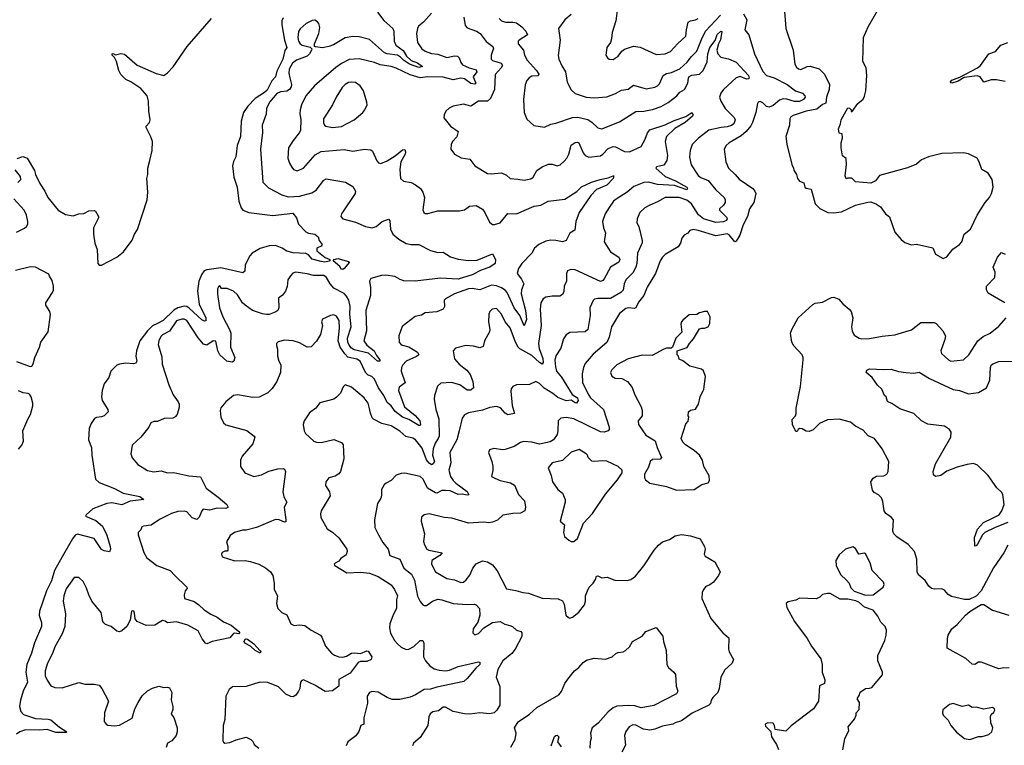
# Model space of a CAD drawing. Extents: x 2293878 to 2522763, y 823964 to 1006972.
# Tile 18 of 256: x 2331589 to 2339348, y 886679 to 892395. Entities that reach past the tile are written whole.
import ezdxf

# ---------------------------------------------------------------- set-up
doc = ezdxf.new("R2010")
doc.units = 0

msp = doc.modelspace()

# ---------------------------------------------------------------- linework, layer by layer
at = {"layer": '0CON20XD'}
for points in [[(2334834.1, 892445.9), (2334771.2, 892375), (2334732, 892345), (2334722.5, 892325), (2334716, 892285), (2334724.2, 892215), (2334758, 892165), (2334785, 892147.1), (2334835, 892129.4), (2334885, 892122.7), (2334955, 892096.4), (2335015, 892109.2), (2335038.1, 892108.1), (2335052.2, 892095), (2335065, 892058), (2335079.5, 892039.5), (2335130, 892015), (2335185, 892001.2), (2335192.3, 891985), (2335161.1, 891945), (2335182.7, 891895), (2335175, 891886.5), (2335143.5, 891893.5), (2335095, 891929.4), (2335065, 891933.1), (2335005, 891922), (2334925, 891941.1), (2334805.3, 891945.3), (2334745, 891936), (2334665, 891960.9), (2334555, 892013.6), (2334515, 892026.4), (2334429.4, 892039.4), (2334385, 892058.9), (2334265, 892086.4), (2334185, 892080.9), (2334125, 892050), (2334081.3, 892018.7), (2333912.5, 891875), (2333844.7, 891795.3), (2333810, 891725), (2333800.5, 891685), (2333797.8, 891655), (2333805.5, 891605), (2333801.4, 891525), (2333792.9, 891505), (2333743, 891443), (2333708.2, 891385), (2333702.9, 891305), (2333713.9, 891263.9), (2333732.4, 891232.4), (2333748, 891215), (2333775, 891204.4), (2333826, 891225), (2333918.4, 891331.6), (2333965, 891356.9), (2334145, 891373.3), (2334215, 891358.6), (2334305, 891375.7), (2334355, 891370), (2334369.7, 891359.7), (2334402.1, 891282.1), (2334416.8, 891266.8), (2334435, 891262.5), (2334485, 891283.3), (2334547.7, 891322.3), (2334605, 891370), (2334622.9, 891372.9), (2334628.5, 891355), (2334625.3, 891335), (2334592.7, 891275), (2334585.6, 891214.4), (2334590.8, 891145), (2334613.2, 891123.2), (2334675, 891112.5), (2334708.8, 891095), (2334747.5, 891065), (2334766.7, 891036.7), (2334779.5, 890995), (2334766.9, 890896.9), (2334773.8, 890875), (2334785, 890868), (2334805, 890867.5), (2334885, 890888.8), (2335055, 890888.8), (2335095, 890897.5), (2335133.6, 890926.4), (2335185, 890930), (2335235, 890901.4), (2335254.3, 890875), (2335290.7, 890800.7), (2335315, 890782.5), (2335331.2, 890781.2), (2335375, 890795.8), (2335435, 890869.4), (2335505, 890866.4), (2335643.8, 890925), (2335695, 890932.9), (2335753.3, 890965), (2335885, 890982.2), (2335979, 891041), (2336015, 891078.4), (2336095, 891114.6), (2336164, 891135), (2336225, 891148.2), (2336265.7, 891165.7), (2336270, 891165), (2336264.3, 891145), (2336215, 891090.5), (2336135, 891056.2), (2336089.4, 891010.6), (2335998.8, 890875), (2335971.8, 890805), (2335962.5, 890737.5), (2335925, 890712), (2335896.2, 890655), (2335865.6, 890644.4), (2335815, 890656.2), (2335775, 890657.2), (2335735, 890648.9), (2335679.2, 890625), (2335645.7, 890595), (2335625.4, 890554.6), (2335546, 890475), (2335520, 890435), (2335508, 890395), (2335542.1, 890352.1), (2335560.6, 890315), (2335543, 890267), (2335540.3, 890235), (2335575.3, 890104.7), (2335583.8, 890033.8), (2335565, 889983.3), (2335529.2, 890065), (2335486.1, 890126.1), (2335430, 890245), (2335414.2, 890264.2), (2335385, 890283.8), (2335345, 890299), (2335306.4, 890303.6), (2335215, 890267.1), (2335155, 890278.2), (2335125, 890274.6), (2335015, 890235.4), (2334943.3, 890195), (2334934, 890185), (2334937.5, 890135), (2334925.6, 890114.4), (2334875, 890094.3), (2334785, 890086), (2334755, 890068), (2334705, 890055.6), (2334602.7, 889977.3), (2334575.8, 889905), (2334578, 889855), (2334595, 889832.5), (2334655, 889816.7), (2334722.5, 889775), (2334734, 889755), (2334715, 889740.9), (2334635, 889705.3), (2334607.1, 889675), (2334597.7, 889655), (2334595.5, 889625), (2334627.5, 889535), (2334580.5, 889499.5), (2334572.9, 889475), (2334620.7, 889345), (2334706.5, 889276.5), (2334743.1, 889235), (2334748.5, 889205), (2334745, 889198), (2334735, 889197.5), (2334655, 889245.6), (2334605, 889262.6), (2334548.6, 889308.6), (2334515, 889352.8), (2334485, 889379.6), (2334459.8, 889435), (2334416.6, 889495), (2334385, 889563.1), (2334365, 889583.1), (2334335, 889595.5), (2334315, 889614.4), (2334270.9, 889705), (2334245, 889721.3), (2334175, 889737.5), (2334151.4, 889761.4), (2334115, 889815.6), (2334099.1, 889865), (2334109.2, 889965), (2334105.6, 890025), (2334085, 890058.8), (2334065, 890070), (2334037.5, 890065), (2333975, 890036.7), (2333968, 890015), (2333974.2, 889985), (2333960.6, 889915), (2333927.1, 889862.9), (2333885, 889818.6), (2333855, 889815.7), (2333795, 889848.6), (2333745, 889865.7), (2333675, 889870.8), (2333625, 889856.2), (2333613.3, 889845), (2333613, 889827), (2333620.5, 889800.5), (2333620.8, 889745), (2333630.8, 889705), (2333647.1, 889675), (2333643.3, 889615), (2333615.5, 889545), (2333579.8, 889490.2), (2333545, 889455.8), (2333475, 889421.5), (2333425, 889418.8), (2333305, 889440), (2333275, 889434), (2333213.3, 889385), (2333175, 889337.5), (2333168.8, 889315), (2333175, 889262.5), (2333195, 889220), (2333213.4, 889203.4), (2333379.1, 889159.1), (2333437.5, 889115), (2333442.5, 889105), (2333427.3, 889052.7), (2333343.2, 888956.8), (2333329.2, 888925), (2333330, 888875), (2333363.3, 888825), (2333435, 888797.5), (2333495, 888809.2), (2333552.4, 888837.6), (2333624.2, 888855.8), (2333665, 888858), (2333675, 888853.3), (2333683.8, 888835), (2333663.1, 888675), (2333670.6, 888635), (2333694.3, 888595), (2333673.3, 888555), (2333687.5, 888455), (2333685, 888440), (2333675, 888437.1), (2333635, 888454.4), (2333605, 888456.7), (2333454.7, 888395.3), (2333375, 888374.3), (2333345.9, 888374.1), (2333282.5, 888355), (2333247.7, 888332.3), (2333219.3, 888280.7), (2333230, 888245), (2333230, 888215), (2333225, 888207.5), (2333205, 888206.7), (2333185, 888196.7), (2333180, 888185), (2333184.1, 888164.1), (2333285, 888130.8), (2333365, 888134.3), (2333405, 888127.1), (2333473.3, 888105), (2333527.2, 888077.2), (2333566.2, 888045), (2333584, 888015), (2333594, 887955), (2333594, 887905), (2333620, 887855), (2333612.5, 887795), (2333623.3, 887755), (2333654.2, 887724.2), (2333695, 887706.2), (2333726.2, 887635), (2333753.2, 887623.2), (2333795, 887627.5), (2333835, 887622), (2333885.4, 887585.4), (2333958.8, 887545), (2333970.7, 887530.7), (2333998.3, 887458.3), (2334045.4, 887405.4), (2334069.1, 887389.1), (2334105, 887375.5), (2334135, 887372.7), (2334165, 887380.5), (2334205, 887403.8), (2334228.2, 887408.2)], [(2334408.1, 892455), (2334458.3, 892388.3), (2334528.1, 892325), (2334536.7, 892305), (2334540.9, 892225), (2334553.1, 892195), (2334611.2, 892151.2), (2334636.8, 892106.8), (2334672.9, 892072.9), (2334725, 892056.2), (2334762.9, 892025), (2334735, 892017.1), (2334661.8, 892045), (2334613.3, 892075)], [(2337292.2, 892442.2), (2337318.1, 892395), (2337302.9, 892315), (2337335.4, 892275.4), (2337378.2, 892125), (2337445, 891985.7), (2337475, 891956.4), (2337535, 891937.7), (2337637.5, 891885), (2337702, 891835), (2337756.7, 891816.7), (2337775.7, 891795), (2337777.1, 891785), (2337764.5, 891765), (2337735, 891750), (2337695, 891749.7), (2337635, 891768.8), (2337605, 891770.8), (2337575, 891760), (2337525, 891720), (2337495, 891707.1), (2337475, 891710), (2337445, 891740), (2337425, 891750.8), (2337408.8, 891745), (2337402.9, 891735), (2337390, 891665), (2337364.1, 891585), (2337349.9, 891560.1), (2337312.8, 891515), (2337275, 891480.8), (2337179.2, 891425), (2337155.8, 891405), (2337141.4, 891375), (2337154.5, 891275), (2337175, 891224.3), (2337226.6, 891176.6), (2337257.6, 891137.6), (2337365, 891064.4), (2337382.2, 891045), (2337389.5, 891025), (2337373.9, 890956.1), (2337339.6, 890905), (2337325, 890844), (2337290.6, 890779.4), (2337263.8, 890696.2), (2337235, 890651.2), (2337225, 890646.2), (2337179.5, 890699.5), (2337165, 890708.7), (2337075, 890693.5), (2336935, 890734.1), (2336895, 890743.1), (2336870, 890735), (2336855, 890713.3), (2336825, 890696.2), (2336806.2, 890675), (2336796, 890635), (2336778.8, 890605), (2336676, 890545), (2336655, 890524.3), (2336635.6, 890495), (2336600, 890395), (2336533.1, 890286.9), (2336506.6, 890223.4), (2336465, 890169.2), (2336445, 890125.8), (2336431.1, 890118.9), (2336385.7, 890124.3), (2336365, 890119.2), (2336315, 890080), (2336251.8, 889975), (2336235.3, 889894.7), (2336215, 889851.9), (2336109.1, 889760.9), (2336044.7, 889685.3), (2336031.5, 889655), (2336022.5, 889605), (2336023.5, 889535), (2336073.5, 889436.5), (2336086.2, 889415), (2336190.4, 889325), (2336234.6, 889185), (2336234.5, 889165.5), (2336225.7, 889155), (2336195, 889145.3), (2336165, 889148.1), (2335955, 889250.8), (2335895, 889261.8), (2335853.3, 889255), (2335833.1, 889235), (2335830.7, 889155), (2335823.6, 889126.4), (2335795, 889085.7), (2335769.8, 889070.2), (2335685, 889050.3), (2335625, 889067.8), (2335559.3, 889070.7), (2335535, 889063.9), (2335485, 889032.7), (2335415, 889010), (2335395, 889007.1), (2335325, 889018), (2335290, 889005), (2335282.5, 888985), (2335310, 888915), (2335317.9, 888877.9), (2335317.5, 888842.5), (2335306.7, 888795), (2335333.2, 888783.2), (2335375, 888765.7), (2335455.4, 888745.4), (2335488.8, 888728.8), (2335520.6, 888655), (2335567.5, 888605), (2335575.7, 888555.7), (2335568.8, 888525), (2335535, 888507.5), (2335475.5, 888505.5), (2335395, 888491.4), (2335355, 888452), (2335315, 888435.8), (2335285, 888431.9), (2335245, 888435.5), (2335125, 888428.2), (2334995, 888468.9), (2334933.7, 888473.7), (2334815, 888502.9), (2334776.7, 888495), (2334756.2, 888475), (2334752, 888445), (2334780, 888345), (2334772, 888285), (2334778.8, 888258.8), (2334796.7, 888225), (2334814, 888215), (2334917.5, 888195), (2334898.9, 888175), (2334836.9, 888135), (2334833.1, 888105), (2334866.2, 888045), (2334955, 887993.1), (2335015, 887982.2), (2335065, 887962.2), (2335086.2, 887965), (2335107.8, 887982.2), (2335135, 888020), (2335159.1, 888075), (2335185, 888107.3), (2335235, 888130.8), (2335275, 888122.7), (2335315, 888101.1), (2335352.7, 888052.7), (2335425, 887911.2), (2335498.7, 887898.7), (2335555, 887881.4), (2335598.3, 887878.3), (2335707, 887837), (2335831.7, 887831.7), (2335867, 887817), (2335879.3, 887789.3), (2335893.3, 887705), (2335912.5, 887685), (2335925, 887681.2), (2335945, 887686.7), (2335995, 887727.5), (2336040, 887785), (2336047.5, 887815), (2336047.5, 887855), (2336062.5, 887895), (2336077.5, 887925), (2336107.5, 887955), (2336126.1, 887983.9), (2336135, 888010), (2336145, 888012.5), (2336177, 887997), (2336217, 888003), (2336279.2, 887979.2), (2336375, 887978), (2336405, 887985.8), (2336440.2, 888009.8), (2336508.2, 888091.8), (2336587.8, 888215), (2336622.5, 888255), (2336655, 888281.2), (2336710.4, 888299.6), (2336755, 888327.5), (2336805, 888339.2), (2336875, 888329.4), (2336950, 888305), (2336986.2, 888245), (2336991.2, 888225), (2336983.8, 888185), (2336989.3, 888169.3), (2337067.5, 888125), (2337107.5, 888045), (2337096.7, 888015), (2337056.7, 887965), (2337027.7, 887942.3), (2336995, 887930), (2336976.7, 887905), (2336967, 887883), (2336963.3, 887835), (2337035, 887677.5), (2337130, 887565), (2337177.5, 887525), (2337173.3, 887435), (2337178.8, 887415), (2337213.3, 887355), (2337202.5, 887325), (2337172, 887298), (2337145, 887273.8), (2337114.5, 887215.5), (2337101.1, 887125), (2337089.4, 887095), (2337050, 887055), (2337037.5, 887035), (2337031.7, 887008.3), (2337020, 886995), (2336889.1, 886930.9), (2336805, 886870), (2336755, 886856.7), (2336735.7, 886844.3), (2336655, 886829.6), (2336595, 886804.6), (2336555, 886797.9), (2336505, 886804.5), (2336445, 886836.4), (2336421.4, 886838.6), (2336391.2, 886825), (2336365, 886786.7), (2336355.7, 886755), (2336361.4, 886678.6), (2336334.2, 886625)], [(2335933.3, 892435), (2335883.8, 892395), (2335836, 892325), (2335846.7, 892235), (2335833, 892113), (2335838.6, 892085), (2335862, 892032), (2335889.4, 891985), (2335903, 891903), (2335935, 891841.2), (2335965, 891814.2), (2336052.5, 891785), (2336115, 891778.9), (2336215, 891788.6), (2336285, 891813.1), (2336330.7, 891839.3), (2336385, 891847.5), (2336425, 891880), (2336525, 891851.4), (2336595, 891863.1), (2336615, 891872.9), (2336630.6, 891889.4), (2336659.5, 891955), (2336685, 891970.3), (2336725, 891978.1), (2336791.7, 892008.3), (2336849.4, 892060.6), (2336882, 892105), (2336925, 892146.5), (2336960.9, 892239.1), (2336994.1, 892305), (2337110.4, 892429.6)], [(2336300.5, 892485), (2336286.7, 892385), (2336258.8, 892295), (2336253.3, 892245), (2336243.3, 892215), (2336216.7, 892175), (2336208.8, 892115), (2336220, 892095), (2336235, 892083.3), (2336265, 892081.2), (2336305, 892106.7), (2336335, 892147.5), (2336355, 892163.3), (2336425, 892186), (2336479.1, 892179.1), (2336605, 892120), (2336675, 892125.6), (2336717.5, 892145), (2336775, 892208.1), (2336839.4, 892265), (2336842.3, 892315), (2336855.6, 892375), (2336874.2, 892385.8), (2336915, 892393.1), (2336934.3, 892405)], [(2337613.3, 892495), (2337626.2, 892325), (2337684.2, 892155), (2337698, 892045), (2337709.7, 892019.7), (2337725, 892007.5), (2337745, 892003.3), (2337795, 892027.5), (2337818.7, 892028.7), (2337887.4, 892007.4), (2337931.9, 891965), (2337969.2, 891885), (2337967.5, 891845), (2337945.8, 891784.2), (2337942.3, 891737.7), (2337915, 891725.7), (2337870, 891690), (2337785, 891673.1), (2337685, 891640.8), (2337665, 891628.8), (2337656.7, 891615), (2337653.8, 891565), (2337626.7, 891475), (2337633.3, 891415), (2337673.3, 891255), (2337687.5, 891225), (2337688.3, 891208.3), (2337710, 891175), (2337717.5, 891145), (2337735, 891123.3), (2337768.8, 891108.8), (2337776.7, 891075), (2337785, 891066.7), (2337825, 891060), (2337857.5, 890945), (2337895, 890906.7), (2337956.2, 890876.2), (2338005, 890873.8), (2338065, 890881.2), (2338175, 890933.3), (2338271.7, 890958.3), (2338295, 890960), (2338341.7, 890941.7), (2338371.7, 890921.7), (2338412.5, 890865), (2338443, 890843), (2338485, 890720), (2338533.6, 890663.6), (2338565, 890640), (2338615, 890622.5), (2338655, 890627.5), (2338785, 890596.7), (2338805, 890547.5), (2338865, 890512.5)], [(2338865, 890512.5), (2338895, 890527.5), (2338942.9, 890587.1), (2338995, 890623.8), (2339013.8, 890645), (2339032, 890705), (2339082, 890745), (2339132.5, 890855), (2339196.4, 890953.6), (2339232, 890995), (2339246, 891025), (2339260, 891075), (2339252.5, 891135), (2339220, 891185), (2339170, 891215), (2339150, 891275), (2339133.3, 891305), (2339065, 891338), (2339025, 891346), (2338855, 891341.2), (2338750, 891315), (2338695, 891290), (2338655, 891257.5), (2338585, 891226.7), (2338365, 891166.7), (2338332.5, 891125), (2338295, 891106.2), (2338175, 891117.5), (2338145, 891147.5), (2338112.5, 891147.5), (2338101.7, 891141.7), (2338092.5, 891165), (2338103.3, 891255), (2338101.7, 891301.7), (2338073, 891323), (2338063.3, 891385), (2338063.3, 891425), (2338072.5, 891465), (2338070, 891495), (2338045, 891500), (2338040, 891535), (2338057.5, 891575), (2338063, 891607), (2338115, 891700), (2338128.3, 891698.3), (2338140, 891685), (2338141.7, 891671.7), (2338148.3, 891671.7), (2338192.5, 891735), (2338235, 891770), (2338247, 891793), (2338257.5, 891835), (2338263.8, 891955), (2338260, 892015), (2338232.5, 892065), (2338236.7, 892255), (2338275, 892340), (2338352.5, 892475)], [(2333665, 892409.5), (2333655.2, 892385), (2333656, 892355), (2333676.1, 892235), (2333694.7, 892175), (2333678.1, 892151.9), (2333662.2, 892085), (2333615, 891988.8), (2333604, 891946), (2333575, 891912.8), (2333538.9, 891841.1), (2333519.3, 891820.7), (2333445.8, 891774.2), (2333386.2, 891715), (2333352.3, 891665), (2333335.4, 891595), (2333330, 891475), (2333303.5, 891405), (2333292.5, 891315), (2333273, 891277), (2333266.2, 891245), (2333276.5, 891155), (2333302.1, 891075), (2333316, 890966), (2333335, 890913.8), (2333348.6, 890895), (2333395, 890877.3), (2333583.4, 890853.4), (2333740.8, 890870.8), (2333770, 890835), (2333786, 890785), (2333845, 890723.8), (2333865, 890713.8), (2333915, 890705.8), (2333940.8, 890685), (2333950, 890655), (2333972.5, 890625), (2333965, 890610), (2333930, 890595), (2333930, 890575), (2333995, 890522.5), (2334034, 890505), (2334034, 890495), (2334027.7, 890492.3), (2333994.7, 890485.3), (2333965, 890489), (2333895, 890509.1), (2333865, 890542.9), (2333845, 890553.1), (2333745, 890559.2), (2333695, 890571.9), (2333656.4, 890595), (2333605, 890616.2), (2333555, 890614.3), (2333485, 890592.2), (2333421.5, 890555), (2333403.6, 890535), (2333365.7, 890465), (2333362.9, 890415), (2333348.2, 890401.8), (2333175, 890441.2), (2333065, 890425.2), (2333044, 890416), (2333025, 890389.1), (2333001.1, 890335), (2332989.7, 890255), (2333004.6, 890155), (2333055.3, 890045), (2333055, 890023.1), (2333045, 890021.2), (2333025, 890030), (2332925, 890121.6), (2332905, 890134.4), (2332885, 890137.1), (2332835, 890124), (2332803.2, 890106.8), (2332719.5, 890025), (2332675, 890001.2), (2332636.8, 889983.2), (2332595.3, 889945), (2332536.2, 889865), (2332508.8, 889785), (2332505.4, 889745), (2332511.1, 889705), (2332505, 889688), (2332485, 889683.1), (2332425, 889688.8), (2332375, 889681.9), (2332355, 889672.9), (2332307.5, 889625), (2332290.8, 889575), (2332254.7, 889525.3), (2332239.2, 889475), (2332232.9, 889425), (2332239.1, 889395), (2332283.1, 889325), (2332285.7, 889305), (2332255, 889273.6), (2332234.6, 889265.4), (2332195, 889261.5), (2332177.6, 889252.4), (2332152.5, 889215), (2332136.3, 889173.7), (2332131.3, 889085), (2332155.4, 889025), (2332158.5, 888965), (2332186.4, 888776.4), (2332215, 888749.2), (2332335, 888700.8), (2332405, 888663.8), (2332535, 888639.6), (2332567.5, 888615), (2332458.7, 888601.3), (2332395, 888574.1), (2332315, 888589), (2332276.8, 888583.2), (2332165, 888541.1), (2332113.8, 888495), (2332107.5, 888485), (2332189.9, 888449.9), (2332241.4, 888405), (2332275, 888333.8), (2332301.9, 888245), (2332304.2, 888225), (2332296.7, 888203.3), (2332255, 888210), (2332235, 888220.9), (2332175, 888306.5), (2332045, 888340.8), (2332027, 888333), (2332004.1, 888305.9), (2331924.3, 888164.3), (2331864.7, 888055), (2331840.8, 887975), (2331799.2, 887895), (2331746.2, 887735), (2331742.4, 887702.4), (2331761.5, 887645), (2331761.5, 887615), (2331704.7, 887485.3), (2331683.3, 887405), (2331644.7, 887315.3), (2331638.7, 887255), (2331651.2, 887175), (2331616.2, 887103.8), (2331594.7, 887035), (2331588.1, 886985), (2331598, 886945), (2331620.4, 886920.4), (2331715, 886888.4), (2331814.1, 886884.1), (2331835, 886878), (2331902, 886822), (2331960, 886785), (2331955, 886780), (2331875, 886778.2), (2331805, 886803.5), (2331745, 886797.9), (2331635, 886799.1), (2331590, 886785), (2331565, 886765.6)], [(2331568.3, 891301.7), (2331615, 891316.2), (2331647.5, 891305), (2331705.7, 891205.7), (2331713.8, 891175), (2331747.5, 891105), (2331787.5, 891045), (2331810, 890995), (2331892.9, 890895), (2331949.3, 890859.3), (2332009.5, 890850.5), (2332055, 890866.7), (2332095, 890867.5), (2332135, 890890), (2332175, 890892.5), (2332186.4, 890886.4), (2332210, 890845), (2332210, 890835), (2332171.2, 890755), (2332170.8, 890705), (2332182.5, 890635), (2332198.6, 890585), (2332204.2, 890475), (2332215, 890460), (2332235, 890461.2), (2332355, 890523.8), (2332408, 890565), (2332475, 890657.1), (2332493.8, 890705), (2332516.9, 890743.1), (2332592.7, 890975), (2332599.5, 891035), (2332591.9, 891145), (2332599.5, 891175), (2332599.2, 891225), (2332614.4, 891285.6), (2332634.2, 891365), (2332634.6, 891434.6), (2332623.1, 891473.1), (2332585.6, 891545), (2332585.7, 891555), (2332611.1, 891585), (2332616.4, 891605), (2332606.7, 891675), (2332604.4, 891754.4), (2332594.5, 891794.5), (2332545, 891853.6), (2332465, 891906.4), (2332425, 891924.4), (2332385, 891962.9), (2332370, 891995), (2332353.1, 892065), (2332337.3, 892097.3), (2332318.8, 892115), (2332317.5, 892125), (2332325, 892127.5), (2332345, 892118.8), (2332385, 892128), (2332415, 892122.9), (2332515, 892036.9), (2332665, 891970.7), (2332725, 891955.4), (2332755, 891976.2), (2332797.6, 892022.4), (2332909.2, 892185), (2333101.4, 892405)], [(2334613.3, 892075), (2334590.8, 892100.8), (2334565.7, 892115.7), (2334485, 892126), (2334465, 892133.9), (2334345, 892238.6), (2334265, 892260), (2334215, 892263.5), (2334155, 892252.7), (2334062, 892198), (2334025, 892182.7), (2333975, 892174.5), (2333920, 892180), (2333912.5, 892185), (2333911.2, 892205), (2333947.5, 892285), (2333954.5, 892334.5), (2333945.8, 892365), (2333935, 892378.8), (2333915, 892390), (2333895, 892388.8), (2333846.2, 892365), (2333798, 892322), (2333787.2, 892302.8), (2333780.9, 892255), (2333786.7, 892225), (2333800, 892205), (2333815, 892194.5), (2333878.8, 892178.8), (2333890, 892165), (2333887.5, 892155), (2333872, 892125), (2333855, 892107.5), (2333770, 892075), (2333738.3, 892051.7), (2333713.8, 892005), (2333710.8, 891975), (2333716.7, 891936.7), (2333730, 891885), (2333727.6, 891865), (2333715.4, 891845), (2333695, 891830.9), (2333645, 891827.7), (2333615, 891812.5), (2333556.5, 891745), (2333533.3, 891695), (2333530.8, 891650.8), (2333500.9, 891565), (2333501.5, 891505), (2333485.6, 891375), (2333506, 891115), (2333550.6, 891070.6), (2333654, 891014), (2333705, 890999.6), (2333795, 891004), (2333889.9, 891030.1), (2333925, 891052.2), (2333985, 891130.8), (2334005, 891140.8), (2334155.6, 891115.6), (2334215, 891080), (2334236.4, 891043.6), (2334233.3, 891025), (2334124.5, 890865), (2334119.4, 890845), (2334135.5, 890825.5), (2334235, 890799.5), (2334315, 890765.5), (2334365.5, 890754.5), (2334398.8, 890765), (2334445, 890805.6), (2334495, 890823.3), (2334505, 890810), (2334510, 890745), (2334529.1, 890705), (2334575.7, 890665), (2334635, 890632.5), (2334674.6, 890624.6), (2334733.4, 890623.4), (2334825.9, 890575.9), (2334885, 890562), (2334925, 890562.5), (2334985, 890526), (2335045, 890507.5), (2335125, 890498.6), (2335195, 890500), (2335315, 890549.2), (2335337.3, 890505), (2335335.2, 890474.8), (2335295, 890446.5), (2335225, 890421.5), (2335154.8, 890385.2), (2335045, 890351.1), (2334905, 890357.8), (2334705, 890335.6), (2334615, 890337.5), (2334587, 890347), (2334545, 890372.9), (2334475, 890382.9), (2334440.2, 890379.8), (2334356.2, 890355), (2334345.8, 890335), (2334354.3, 890285), (2334353.2, 890223.2), (2334317.6, 890105), (2334322.9, 889945), (2334301.6, 889865), (2334325, 889830), (2334381.8, 889785), (2334399.7, 889749.7), (2334427.7, 889715), (2334426.3, 889703.7), (2334407.5, 889705), (2334338.5, 889768.5), (2334224.6, 889795), (2334205, 889806.3), (2334185, 889830.8), (2334174.5, 889855), (2334173, 889885), (2334199.8, 889975), (2334191, 890075), (2334192.2, 890135), (2334182.4, 890185), (2334165, 890217.1), (2334145, 890236.8), (2334065, 890280), (2334034.5, 890315), (2334006.9, 890365), (2333985, 890380.5), (2333905, 890378.8), (2333855, 890393.6), (2333765, 890405.5), (2333742.4, 890397.6), (2333721.9, 890378.1), (2333700.8, 890345), (2333695.9, 890294.1), (2333684, 890255), (2333658.8, 890225), (2333628.3, 890201.7), (2333630, 890125), (2333623.8, 890105), (2333607.2, 890092.8), (2333555, 890073.6), (2333535, 890071.5), (2333501.2, 890078.8), (2333424.3, 890104.3), (2333365.3, 890145.3), (2333345.3, 890165.3), (2333305, 890227.1), (2333273.8, 890255), (2333225, 890278), (2333178.3, 890278.3), (2333165, 890297.5), (2333155, 890290), (2333147.5, 890275), (2333146.7, 890233.3), (2333163.5, 890125), (2333188.7, 890055), (2333243.6, 889955), (2333253.3, 889925), (2333251.1, 889815), (2333284.3, 889735), (2333276.2, 889705), (2333262.3, 889697.7), (2333222, 889705), (2333165.3, 889755.3), (2333149.6, 889785), (2333135, 889861.2), (2333115, 889863.8), (2333065, 889830.6), (2333037.6, 889837.6), (2332995, 889888.1), (2332905, 890025.6), (2332885, 890036.9), (2332867, 890037), (2332825, 890022.2), (2332769.6, 889940.4), (2332715, 889912.5), (2332700.7, 889899.3), (2332684.6, 889865.4), (2332680.5, 889835), (2332708.4, 889738.4), (2332711.9, 889681.9), (2332765, 889518.8), (2332798.8, 889438.8), (2332838.9, 889385), (2332846.7, 889365), (2332846.6, 889343.4), (2332830, 889285), (2332813.9, 889266.1), (2332795, 889256), (2332727.3, 889252.7), (2332675, 889230), (2332645, 889230), (2332622.3, 889217.7), (2332606.1, 889183.9), (2332545, 889106.7), (2332475, 889042.5), (2332466.2, 888975), (2332475, 888943.3), (2332520.3, 888890.3), (2332595, 888843.1), (2332645, 888831.9), (2332705, 888841.4), (2332755, 888825.8), (2332805, 888827.5), (2332921.7, 888801.7), (2333015, 888794), (2333058, 888705), (2333153.7, 888633.7), (2333220.6, 888575), (2333230.8, 888555), (2333212.5, 888545), (2333145, 888546.8), (2333085, 888531.9), (2333035, 888538), (2333023.7, 888526.3), (2333002.9, 888475), (2332985, 888457.3), (2332949.5, 888469.5), (2332905, 888518.6), (2332885, 888524.3), (2332835, 888520.6), (2332785, 888505.5), (2332692, 888458), (2332626.5, 888413.5), (2332563.9, 888406.1), (2332550.7, 888399.3), (2332542.5, 888375), (2332522.5, 888355), (2332523, 888337), (2332568, 888198), (2332590.6, 888155), (2332670, 888095), (2332775, 888054.5), (2332811.5, 888015), (2332907.5, 887925), (2332908.8, 887915), (2332892, 887895), (2332884.2, 887865), (2332888, 887835), (2332965, 887810.8), (2333002, 887785), (2333042, 887745), (2333095, 887710.8), (2333145, 887686.9), (2333195, 887651.4), (2333255, 887625.6), (2333316.2, 887575), (2333323.3, 887565), (2333315, 887556.7), (2333285, 887562.9), (2333275, 887559.2), (2333244.3, 887525.7), (2333105, 887496.9), (2333065, 887479.2), (2333053.7, 887483.7), (2333026, 887516), (2332995, 887580.6), (2332915, 887626.2), (2332825, 887650.9), (2332755, 887644.3), (2332735, 887657.5), (2332715, 887660.8), (2332655, 887626), (2332585, 887621.4), (2332514.1, 887654.1), (2332500, 887675), (2332495, 887720), (2332487.5, 887735), (2332478.3, 887738.3), (2332470, 887735), (2332458.8, 887665), (2332433.8, 887615), (2332395, 887580.8), (2332375, 887571.2), (2332355, 887576.7), (2332310, 887615), (2332265, 887630.8), (2332252.5, 887642.5), (2332244.3, 887655), (2332230.8, 887725), (2332157.1, 887815), (2332132.9, 887865), (2332116.8, 887916.8), (2332088.7, 887968.7), (2332055, 888000), (2332018.8, 888001.2), (2331955, 887910), (2331937.3, 887855), (2331931.8, 887815), (2331951.5, 887715), (2331945.3, 887614.7), (2331923.1, 887556.9), (2331866.4, 887455), (2331848.5, 887401.5), (2331808.9, 887325), (2331790, 887265), (2331790.5, 887225), (2331805, 887190.8), (2331835, 887146.7), (2331866.4, 887133.6), (2331925, 887132.1), (2332055, 887174), (2332105, 887160.8), (2332175, 887160), (2332215, 887152), (2332236.4, 887126.4), (2332288.5, 887025), (2332257.5, 886935), (2332255.8, 886865), (2332270.8, 886845), (2332285, 886837.5), (2332335, 886830.9), (2332375, 886837.5), (2332475, 886893.6), (2332496.2, 886965), (2332523.1, 887016.9), (2332555, 887068.1), (2332595, 887108.6), (2332635, 887129.2), (2332685, 887144), (2332725, 887133.8), (2332755, 887136.7), (2332770.7, 887130.7), (2332788.8, 887095), (2332783.6, 887036.4), (2332795.7, 886984.3), (2332795, 886960), (2332782.5, 886925), (2332805, 886897.5), (2332831.2, 886815), (2332831.2, 886785), (2332823.3, 886755), (2332788.8, 886715), (2332754.5, 886695), (2332742.5, 886662.5)], [(2335090, 892415), (2335099.7, 892349.7), (2335115, 892330), (2335189.2, 892305), (2335217.5, 892285), (2335265, 892222.2), (2335318.6, 892185), (2335323.5, 892165), (2335316, 892146), (2335304.5, 892115), (2335305, 892084), (2335315, 892073.5), (2335382.1, 892052.1), (2335393.3, 892035), (2335382.9, 892015), (2335335.8, 891964.2), (2335330.3, 891845), (2335298.5, 891775), (2335275, 891753.1), (2335205, 891752.5), (2335145, 891714.6), (2335085, 891730.6), (2335005, 891714), (2334972.7, 891697.3), (2334945.9, 891674.1), (2334933.3, 891645), (2334931.7, 891621.7), (2334983.3, 891555), (2335043.3, 891515), (2335035, 891472.5), (2335000, 891435), (2334988.3, 891411.7), (2334987.5, 891375), (2335015, 891336.7), (2335067.7, 891307.7), (2335135.4, 891295.4), (2335175, 891243.8), (2335275, 891184), (2335305, 891180), (2335385, 891189.2), (2335425, 891171.4), (2335455, 891143.8), (2335515, 891138.8), (2335565, 891131.2), (2335617.9, 891142.1), (2335635, 891153.8), (2335663.5, 891206.5), (2335705, 891235.4), (2335755, 891257.5), (2335785, 891257.5), (2335825, 891242.9), (2335848, 891252), (2335880.7, 891279.3), (2335900, 891305), (2335915.4, 891334.6), (2335935, 891406.7), (2335965, 891428.1), (2335985, 891430), (2335995, 891424), (2336028.1, 891345), (2336045.8, 891325), (2336075, 891312.7), (2336165, 891322.2), (2336184.7, 891335.3), (2336225, 891380), (2336265, 891396.4), (2336285, 891392.5), (2336355, 891355.5), (2336395, 891352.9), (2336485, 891397.1), (2336518.4, 891455), (2336535.9, 891504.1), (2336555, 891526.5), (2336675, 891566.2), (2336745, 891602.1), (2336838.5, 891631.5), (2336885, 891663.3), (2336896.7, 891645), (2336891.2, 891635), (2336833.8, 891585), (2336752.1, 891537.9), (2336686.2, 891475), (2336676.5, 891435), (2336693.3, 891325), (2336689.5, 891285), (2336665, 891248.6), (2336607.5, 891235), (2336602, 891225), (2336675, 891158.4), (2336756.7, 891125), (2336845, 891075.4), (2336851.5, 891065), (2336846.2, 891055), (2336748, 891088), (2336615, 891095.4), (2336545, 891114.4), (2336506.5, 891113.5), (2336428.3, 891081.7), (2336375, 891035.6), (2336288.1, 890981.9), (2336269.4, 890965), (2336234.3, 890915), (2336202.9, 890865), (2336182.5, 890805), (2336188.6, 890755), (2336204.3, 890715), (2336194.3, 890645), (2336245.8, 890565), (2336309.2, 890525), (2336317.1, 890505), (2336310.8, 890485), (2336244.1, 890445.9), (2336195, 890352.5), (2336185, 890340), (2336165, 890331.5), (2335965, 890423.3), (2335933.2, 890426.8), (2335905, 890416), (2335898.6, 890395), (2335898.1, 890335), (2335879.2, 890295), (2335876.8, 890253.2), (2335865, 890230), (2335844, 890216), (2335785, 890217.1), (2335735, 890209.5), (2335712.9, 890195), (2335695.7, 890165), (2335689.5, 890115), (2335698.7, 889985), (2335676.9, 889845), (2335681.2, 889805), (2335712.1, 889725), (2335714.6, 889695.4), (2335705, 889681.9), (2335685, 889693.3), (2335625, 889750.5), (2335530.8, 889800.8), (2335516.2, 889816.2), (2335496.1, 889855), (2335455, 889967.1), (2335414.5, 890015), (2335385, 890074.2), (2335345, 890120), (2335313.3, 890115), (2335293.8, 890095), (2335286.2, 890075), (2335282.5, 890015), (2335292.9, 889955), (2335290.8, 889935), (2335252, 889865), (2335240.8, 889819.2), (2335215, 889808.8), (2335165, 889824.3), (2335105, 889828.6), (2335023.2, 889806.8), (2335006, 889785), (2335015, 889722.5), (2335051.1, 889681.1), (2335112.9, 889632.9), (2335139.8, 889599.8), (2335160.6, 889545), (2335166, 889495)], [(2335368, 892405), (2335386.8, 892386.8), (2335416.4, 892376.4), (2335475, 892376.4), (2335505, 892369.4), (2335545, 892340), (2335577.5, 892305), (2335589.2, 892275), (2335524, 892235), (2335515.8, 892225), (2335517.5, 892205), (2335557.8, 892155), (2335566.5, 892115), (2335587.8, 892075), (2335661.8, 891995), (2335678.9, 891965), (2335675, 891952.5), (2335625, 891949.4), (2335603.6, 891936.4), (2335584, 891915), (2335572.5, 891882.5), (2335560, 891765), (2335563.6, 891663.6), (2335585, 891612.5), (2335641.7, 891561.7), (2335725, 891548), (2335775, 891571.4), (2335815, 891578.6), (2335945, 891624.6), (2335987.3, 891627.3), (2336065, 891608.5), (2336098.3, 891588.3), (2336145, 891543.1), (2336175, 891534.4), (2336315, 891591.1), (2336445, 891672.5), (2336506.9, 891673.1), (2336575, 891687.2), (2336645, 891712.3), (2336697.7, 891742.3), (2336767.8, 891795), (2336791.4, 891825), (2336826.5, 891845), (2336853.1, 891895), (2336857.9, 891935), (2336865, 891946.7), (2336885, 891958.8), (2336945, 891966.5), (2336974.2, 891995.8), (2337005.8, 892064.2), (2337012.7, 892127.3), (2337026.7, 892175), (2337069.2, 892230.8), (2337085, 892278.7), (2337115, 892305.4), (2337121.2, 892301.2), (2337112.5, 892237.5), (2337095.3, 892205), (2337082.8, 892155), (2337089.5, 892125), (2337115, 892099.4), (2337175, 892085.5), (2337235, 892059.5), (2337330.8, 891955), (2337338.1, 891935), (2337332.1, 891927.9), (2337315, 891927.5), (2337265, 891946.4), (2337235, 891937.9), (2337134.2, 891845), (2337112.9, 891815), (2337104.4, 891785), (2337115, 891753.3), (2337149.2, 891695), (2337220, 891625), (2337225.6, 891605), (2337216.4, 891575), (2337199, 891561), (2337165, 891550.5), (2337115.8, 891545.8), (2337020, 891525), (2336937.4, 891462.6), (2336887.6, 891412.4), (2336871.9, 891365), (2336866.8, 891313.2), (2336881.2, 891251.2), (2336935, 891167.1), (2336955, 891152.2), (2337015, 891126.9), (2337074.1, 891054.1), (2337139.5, 890995), (2337148.2, 890975), (2337147.3, 890955), (2337135.6, 890935), (2337104.6, 890905.4), (2337104.4, 890895), (2337158.3, 890838.3), (2337162.8, 890825), (2337157.7, 890812.3), (2337135, 890801.6), (2337075, 890797), (2336976.3, 890826.3), (2336938.6, 890858.6), (2336883.6, 890945), (2336845, 890972), (2336784.6, 890995.4), (2336675, 890993.8), (2336615, 890958.9), (2336555, 890934.4), (2336515, 890911.9), (2336475.7, 890875), (2336454.6, 890825.4), (2336453.1, 890795), (2336467.8, 890765), (2336494.4, 890655), (2336493.2, 890636.8), (2336456.2, 890555), (2336452.6, 890475), (2336444.2, 890445), (2336420.4, 890399.6), (2336364.6, 890345), (2336352.3, 890315), (2336345.4, 890265), (2336325, 890245.3), (2336245, 890198.9), (2336145, 890197.7), (2336117.9, 890192.1), (2336106.8, 890183.2), (2336082.7, 890125), (2336083.2, 890065), (2336065.4, 889954.6), (2336045, 889936.7), (2335925, 889930.8), (2335895, 889912), (2335875, 889880), (2335853.6, 889806.4), (2335814, 889746), (2335807, 889713), (2335810.7, 889659.3)], [(2339355, 891908), (2339285, 891921.2), (2339245, 891921.2), (2339185, 891902.5), (2339157.5, 891945), (2339133.6, 891953.6), (2339031.7, 891938.3), (2338985, 891911.1), (2338935, 891896), (2338926.4, 891896.4), (2338922.5, 891905), (2338935, 891919.4), (2338996.6, 891943.4), (2339136, 892015), (2339161.2, 892035), (2339225, 892126.7), (2339277.5, 892145), (2339320, 892195), (2339375.9, 892214.1)], [(2334055, 891546.9), (2334125, 891553.3), (2334225.8, 891605), (2334292.5, 891665), (2334308.6, 891685), (2334326, 891725), (2334325.8, 891745), (2334298.5, 891835), (2334273.3, 891873.3), (2334235, 891899.5), (2334205, 891903.8), (2334180.1, 891899.9), (2334155, 891885.5), (2334129.4, 891860.6), (2334082, 891785), (2334055.2, 891724.7), (2333984.4, 891615), (2333983, 891583), (2333990, 891565), (2334002.5, 891555), (2334055, 891546.9)], [(2331575, 891112.5), (2331597.5, 891135), (2331595, 891160), (2331553, 891213)], [(2331565, 890722), (2331628.3, 890751.7), (2331643.6, 890766.4), (2331653.3, 890785), (2331653.8, 890805), (2331643.8, 890855), (2331623.3, 890895), (2331543.9, 890983.9)], [(2334135, 890425.8), (2334125, 890428.8), (2334110.9, 890450.9), (2334060, 890495), (2334066.2, 890505), (2334095, 890512.7), (2334181.2, 890491.2), (2334186.7, 890485), (2334145, 890434.2), (2334135, 890425.8)], [(2339352, 890165), (2339221.3, 890241.3), (2339207.3, 890267.3), (2339206.2, 890295), (2339272.5, 890365), (2339275.8, 890405), (2339259.2, 890445), (2339295, 890523.3), (2339325, 890560), (2339355, 890548.8)], [(2331565, 889702.5), (2331672.7, 889662.7), (2331685, 889666.2), (2331695, 889682.5), (2331708, 889735), (2331745.5, 889814.5), (2331755.6, 889855), (2331813.3, 889935), (2331831.2, 890071.2), (2331825.6, 890095.6), (2331795.8, 890145), (2331794.2, 890165), (2331847.5, 890245), (2331855.8, 890265), (2331856, 890295), (2331845, 890340), (2331823.3, 890373.3), (2331820, 890390), (2331715, 890445.4), (2331675, 890449.1), (2331555, 890419.4)], [(2339374.7, 888255.3), (2339342.7, 888195), (2339262.8, 888077.2), (2339165.8, 887894.2), (2339125.3, 887854.7), (2339071.7, 887828.3), (2339035, 887827.7), (2338930.9, 887850.9), (2338906.1, 887866.1), (2338875, 887900), (2338855, 887910), (2338797.3, 887907.3), (2338775, 887913.8), (2338753.2, 887933.2), (2338725, 887976.2), (2338692.2, 888002.2), (2338672, 888022), (2338661.1, 888045), (2338658.2, 888145), (2338641.1, 888205), (2338589.5, 888259.5), (2338501.7, 888321.7), (2338478, 888345), (2338470, 888365), (2338473.8, 888455), (2338455.6, 888475.6), (2338413.7, 888503.7), (2338400, 888525), (2338389.3, 888599.3), (2338378.9, 888628.9), (2338355, 888652.9), (2338320.9, 888670.9), (2338307.7, 888687.7), (2338296.7, 888755), (2338315, 888782.5), (2338340.7, 888799.3), (2338398.7, 888801.3), (2338421.2, 888815), (2338432, 888835), (2338436.7, 888915), (2338386.2, 889015), (2338325, 889095.7), (2338275, 889116), (2338235, 889162), (2338175, 889193.8), (2338135, 889223.8), (2338045, 889247.5), (2337955, 889241.4), (2337890, 889215), (2337863.3, 889185), (2337842.5, 889165), (2337809.3, 889150.7), (2337785, 889153.3), (2337755, 889172.5), (2337735, 889173.3), (2337723.6, 889166.4), (2337715, 889150), (2337705, 889150), (2337678.8, 889205), (2337676.7, 889245), (2337702, 889275), (2337707.8, 889292.2), (2337706.7, 889335), (2337740.4, 889505), (2337763.3, 889715), (2337763.1, 889735), (2337754.3, 889755), (2337690, 889825), (2337672.5, 889855), (2337664, 889925), (2337674, 889955), (2337723.2, 890046.8), (2337837.6, 890152.4), (2337858.3, 890161.7), (2337915, 890168.8), (2337985, 890206.7), (2338005, 890210), (2338043.8, 890193.8), (2338075.6, 890155.6), (2338125.7, 890115.7), (2338141.2, 890095), (2338154, 890045), (2338142.9, 889975), (2338149.2, 889945), (2338165, 889910), (2338203.6, 889886.4), (2338225, 889880.8), (2338285, 889882.5), (2338385, 889902.9), (2338485, 889913.1), (2338615, 889952.9), (2338690.3, 890009.7), (2338795, 890010), (2338811.2, 890001.2), (2338863.9, 889943.9), (2338883.3, 889905), (2338878.8, 889875), (2338847, 889787), (2338853.3, 889765), (2338906.7, 889715), (2338925, 889706), (2339025, 889714.2), (2339068.6, 889755), (2339138.9, 889865), (2339181.9, 889898.1), (2339235, 889924.4), (2339305, 889980), (2339361.1, 890045)], [(2336765, 888688.8), (2336905, 888692.9), (2336965, 888734.4), (2337015, 888747.5), (2337024.5, 888765.5), (2337022.6, 888802.6), (2336980, 888875), (2336970, 888925), (2336946.2, 888965), (2336905, 889001.2), (2336836.1, 889046.1), (2336815, 889067.5), (2336801.2, 889095), (2336838.3, 889211.7), (2336857, 889233), (2336862.5, 889265), (2336857.5, 889275), (2336860, 889305), (2336875, 889320), (2336915, 889327.5), (2336938, 889365), (2336950, 889425), (2336981.2, 889485), (2336993.8, 889585), (2336977.5, 889627.5), (2336960.7, 889640.7), (2336870, 889665), (2336815, 889707.5), (2336785, 889720), (2336780, 889745), (2336770, 889755), (2336770, 889785), (2336847.5, 889812.5), (2336866.2, 889845), (2336898.7, 889881.3), (2336945, 889960), (2336964.1, 889965.9), (2336986, 889964), (2337013.9, 889976.1), (2337027.7, 890002.3), (2337028.8, 890055), (2337010, 890095), (2336985, 890096.7), (2336945, 890086.7), (2336925, 890072.5), (2336865, 890070), (2336815, 890026.7), (2336804, 890015), (2336800, 889995), (2336807.3, 889932.7), (2336760, 889885), (2336733.6, 889816.4), (2336723.6, 889806.4), (2336685, 889806.2), (2336665, 889800), (2336571.7, 889748.3), (2336495, 889753.3), (2336385, 889723.3), (2336294.2, 889675.8), (2336255, 889637.5), (2336244, 889615), (2336255, 889587.5), (2336282, 889572), (2336335, 889568.8), (2336377.5, 889545), (2336416.1, 889496.1), (2336433.8, 889445), (2336485.9, 889345.9), (2336494, 889315), (2336494, 889275), (2336462.9, 889235), (2336464.3, 889205), (2336523, 889123), (2336597.5, 889077.5), (2336611.2, 889025), (2336646.7, 888945), (2336636.7, 888933.3), (2336575, 888930), (2336557.5, 888915), (2336545, 888870), (2336512.5, 888815), (2336512.5, 888785), (2336520.7, 888770.7), (2336555, 888742.5), (2336687, 888717), (2336765, 888688.8)], [(2335810.7, 889659.3), (2335820, 889625), (2335857.8, 889577.8), (2335942.9, 889442.9), (2335985.3, 889415), (2335989.2, 889395), (2335976.2, 889375), (2335965, 889375.6), (2335935, 889397.5), (2335895, 889391.4), (2335829.1, 889419.1), (2335790.7, 889450.7), (2335722.3, 889492.3), (2335685, 889529.4), (2335655, 889543.8), (2335605, 889522), (2335505, 889517.5), (2335473.8, 889505), (2335462.7, 889487.3), (2335460.3, 889469.7), (2335468.5, 889355), (2335488.3, 889291.7), (2335435, 889283.3), (2335415, 889295.8), (2335377.7, 889337.7), (2335345, 889348.2), (2335295, 889341.1), (2335235, 889317.9), (2335125, 889298.9), (2335095, 889282.9), (2335074.7, 889255.3), (2335053.2, 889156.8), (2335033.8, 889085), (2334977.9, 888985), (2334986.2, 888903.8), (2334969.5, 888845), (2334984.6, 888795), (2335004.6, 888765), (2335025, 888743.8), (2335115, 888678), (2335127.7, 888652.3), (2335115, 888648.8), (2335076.7, 888656.7), (2335045, 888655.4), (2334982.1, 888682.1), (2334945, 888687.2), (2334915.3, 888684.7), (2334875, 888666.2), (2334865, 888668.5), (2334803.6, 888705), (2334768.8, 888775), (2334745, 888797.1), (2334625, 888821.2), (2334595, 888820), (2334555, 888808), (2334516.7, 888765), (2334475.9, 888744.1), (2334460.5, 888729.5), (2334440, 888695), (2334438.8, 888645), (2334433.8, 888625), (2334407.7, 888582.3), (2334386.1, 888453.9), (2334388.6, 888395), (2334416.9, 888336.9), (2334450, 888275), (2334493.6, 888223.6), (2334506, 888175), (2334583.8, 888145), (2334616.7, 888075), (2334676.8, 888026.8), (2334700.4, 887980.4), (2334724.7, 887854.7), (2334745, 887812), (2334766.2, 887785), (2334775, 887779.2), (2334795, 887780), (2334842, 887815), (2334885, 887828.8), (2334914.7, 887824.7), (2335004.6, 887794.6), (2335115, 887788.2), (2335171.2, 887791.2), (2335185, 887786), (2335211.4, 887755), (2335215.7, 887705), (2335200.3, 887649.7), (2335161.2, 887595), (2335160, 887565), (2335175, 887550), (2335205, 887560), (2335246.7, 887605), (2335313.8, 887646.2), (2335374.3, 887654.3), (2335413.1, 887633.1), (2335452.3, 887622.3), (2335472, 887615), (2335505, 887586.2), (2335538.8, 887575), (2335545.7, 887565), (2335545.7, 887535), (2335494.4, 887435), (2335467.7, 887402.3), (2335395.7, 887345), (2335355.8, 887275), (2335344, 887215), (2335371.7, 887141.7), (2335371.2, 886995), (2335350, 886955), (2335327.5, 886935), (2335295, 886926), (2335215, 886934.6), (2335135, 886923.1), (2335095, 886925.7), (2335005, 886945.6), (2334945, 886978.5), (2334925, 886978.5), (2334889.2, 886950.8), (2334845, 886942.3), (2334822.9, 886927.1), (2334812.6, 886902.6), (2334805.9, 886834.1), (2334745, 886740), (2334691.2, 886695), (2334683.6, 886673.6)], [(2339375, 888433.3), (2339275, 888395.5), (2339193.9, 888356.1), (2339174.6, 888335.4), (2339135, 888263.3), (2339125, 888250), (2339115, 888247.5), (2339113.8, 888315), (2339135, 888380), (2339184.3, 888435), (2339255, 888468.5), (2339305.7, 888495), (2339328.5, 888525), (2339345.6, 888575), (2339336.9, 888655), (2339325, 888673.8), (2339287.5, 888707.5), (2339221.2, 888805), (2339135, 888886.2), (2339105, 888897.5), (2339055, 888891.9), (2338975, 888870), (2338895, 888838), (2338847, 888803), (2338805, 888796.7), (2338789.3, 888809.3), (2338786, 888835), (2338805.7, 888895), (2338925.5, 889105), (2338928.9, 889145), (2338915, 889167.5), (2338875, 889193.1), (2338745, 889208), (2338696.2, 889235), (2338635, 889291.4), (2338525, 889330), (2338460.7, 889370.7), (2338425.9, 889385.9), (2338417.5, 889425), (2338402.5, 889435), (2338383.2, 889483.2), (2338348, 889515), (2338306.7, 889575), (2338258.6, 889615), (2338264.4, 889635), (2338284.7, 889645.3), (2338395, 889638.8), (2338455, 889642.7), (2338515, 889623.6), (2338575, 889615.5), (2338635, 889611.1), (2338677, 889617), (2338757.7, 889567.7), (2338945, 889481.5), (2338995, 889472.5), (2339065, 889446.7), (2339145, 889458.9), (2339207.1, 889495), (2339234.3, 889555), (2339240, 889655), (2339245, 889672.5), (2339255.9, 889684.1), (2339305, 889701.2), (2339414.2, 889705.8)], [(2335166, 889495), (2335145, 889476), (2335115, 889475.8), (2335058.5, 889518.5), (2334992.4, 889537.6), (2334908.8, 889531.2), (2334882.5, 889507.5), (2334857.3, 889435), (2334855.4, 889405), (2334867.9, 889325), (2334890.6, 889250.6), (2334893.9, 889115), (2334887.9, 889095), (2334862, 889058), (2334846.4, 889015), (2334842.9, 888965), (2334857.9, 888915), (2334847.5, 888895), (2334835, 888888.6), (2334815, 888901.5), (2334795, 888928.2), (2334759.8, 889019.8), (2334708.5, 889085), (2334687.6, 889097.6), (2334632, 889112), (2334585, 889152.1), (2334515, 889196.2), (2334443.1, 889213.1), (2334377, 889247), (2334367.3, 889257.3), (2334353.1, 889295), (2334343.7, 889343.7), (2334334.3, 889375), (2334302.5, 889415), (2334205, 889499.2), (2334155, 889517.5), (2334136.8, 889503.2), (2334117.9, 889452.1), (2334085, 889420), (2334063.9, 889406.1), (2333955, 889376.2), (2333923.3, 889335), (2333871.7, 889298.3), (2333830, 889235), (2333822, 889205), (2333831.2, 889155), (2333841.2, 889135), (2333905.8, 889075.8), (2333927.3, 889067.3), (2333965, 889064.4), (2334065, 889088.1), (2334125, 889064.2), (2334138.1, 889045), (2334144.4, 888935), (2334116.5, 888835), (2334102.8, 888817.2), (2334075, 888798.1), (2334024.6, 888785.4), (2334001.2, 888755), (2333998.8, 888725), (2334030.8, 888675), (2334035.7, 888644.3), (2333965.8, 888525), (2333958.8, 888501.2), (2333962.2, 888472.2), (2334011.4, 888385), (2334055, 888357.1), (2334105, 888314.2), (2334167.1, 888225), (2334170, 888205), (2334160.5, 888179.5), (2334120.5, 888149.5), (2334105, 888130), (2334075, 888112.5), (2334067.5, 888105), (2334072.5, 888095), (2334167, 888037), (2334275, 888041.9), (2334346.7, 888035), (2334415, 888008.6), (2334515, 887942), (2334543.8, 887905), (2334566, 887855), (2334557.5, 887825), (2334557.8, 887755), (2334532.5, 887707.5), (2334505.4, 887634.6), (2334503, 887603), (2334511.2, 887561.2), (2334541.9, 887505), (2334565, 887477.1), (2334595, 887451.9), (2334635, 887434.5), (2334655, 887436.7), (2334695, 887456.4), (2334745, 887503.8), (2334765, 887503.3), (2334772.9, 887482.9), (2334770.6, 887375), (2334785.7, 887345), (2334820.8, 887305), (2334855, 887282.2), (2334895, 887270.9), (2334945, 887266.4), (2334975, 887270.4), (2335045, 887299.2), (2335205, 887336.4), (2335215, 887333.3), (2335214.4, 887315), (2335182.6, 887287.4), (2335115.9, 887204.1), (2335087.6, 887182.4), (2334875, 887136.9), (2334825, 887120.6), (2334775, 887116.9), (2334708, 887075), (2334665, 887056.9), (2334585, 887038.2), (2334525, 887039.6), (2334483.9, 887053.9), (2334415, 887097.8), (2334365, 887102.5), (2334346.7, 887095), (2334327.5, 887065), (2334330.8, 887009.2), (2334300, 886895), (2334300, 886845), (2334277.5, 886835), (2334262.4, 886787.6), (2334238, 886752), (2334174.4, 886705), (2334160.5, 886675)], [(2331579.5, 889010.5), (2331605, 889043.8), (2331618.5, 889075), (2331614.5, 889155), (2331652.1, 889247.9), (2331673.8, 889285), (2331692.9, 889352.9), (2331693, 889373), (2331678.8, 889425), (2331666.7, 889445), (2331655, 889451.2), (2331615.8, 889455.8), (2331580.3, 889470.3)], [(2335955, 888284.2), (2335985, 888308.8), (2336031.2, 888428.8), (2336103.8, 888505), (2336204.2, 888655.8), (2336300.5, 888769.5), (2336336.7, 888825), (2336336.1, 888846.1), (2336304.1, 888874.1), (2336215, 888915.8), (2336185, 888920), (2336115, 888913.8), (2336098.3, 888918.3), (2336067.5, 888945), (2336062.5, 888965), (2336052.5, 888975), (2335997.7, 889007.7), (2335935, 888987.5), (2335865, 888922.5), (2335783.8, 888905), (2335753.3, 888865), (2335776.2, 888805), (2335786.2, 888755), (2335828.6, 888695), (2335866, 888665), (2335887.5, 888615), (2335887.1, 888595), (2335848, 888445), (2335882.5, 888415), (2335874, 888355), (2335882.7, 888322.7), (2335915, 888294), (2335935, 888284.2), (2335955, 888284.2)], [(2338255, 887862.5), (2338315, 887863.3), (2338392.5, 887925), (2338400, 887945), (2338396.7, 887965), (2338305.7, 888055), (2338291.1, 888115), (2338255, 888185.8), (2338245, 888192.9), (2338202.5, 888185), (2338175, 888228.8), (2338155, 888241.2), (2338095, 888223.1), (2338045, 888180), (2338019.4, 888135), (2338021.4, 888095), (2338058, 888025), (2338105, 887980), (2338123.8, 887955), (2338139.3, 887919.3), (2338165, 887892.5), (2338255, 887862.5)], [(2338075.9, 886644.1), (2338090.7, 886729.3), (2338121.2, 886795), (2338117.5, 886825), (2338166.7, 886885), (2338180, 886915), (2338180, 886935), (2338205, 886960), (2338207.5, 887015), (2338187.5, 887045), (2338207.5, 887075), (2338213, 887097), (2338253, 887127), (2338285, 887127.5), (2338302.5, 887135), (2338387, 887233), (2338386.7, 887255), (2338350, 887345), (2338350, 887385), (2338406.7, 887505), (2338416.4, 887546.4), (2338418.8, 887585), (2338410, 887615), (2338375, 887647.5), (2338351.2, 887695), (2338313.6, 887743.6), (2338245, 887767.5), (2338200, 887805), (2338176.4, 887816.4), (2338115, 887828.8), (2338055, 887829.2), (2337975, 887874.2), (2337954.4, 887875.6), (2337915, 887866.2), (2337893.8, 887845), (2337865, 887832), (2337735, 887836.7), (2337705, 887822.5), (2337645, 887807.5), (2337627.5, 887795), (2337634, 887765), (2337694.3, 887654.3), (2337795, 887520), (2337829.5, 887459.5), (2337900.7, 887360.7), (2337912.5, 887315), (2337913.3, 887255), (2337932.5, 887195), (2337930, 887165), (2337892.5, 887147.5), (2337882.5, 887025), (2337843.3, 886966.7), (2337667.7, 886832.3), (2337625, 886790), (2337541.7, 886801.7), (2337537.5, 886835), (2337525, 886852.5), (2337485, 886856.7), (2337462.5, 886845), (2337465, 886830), (2337508.3, 886788.3), (2337513.3, 886745), (2337551.2, 886685), (2337567.5, 886645)], [(2339385, 887285.6), (2339345, 887289.4), (2339305, 887281.4), (2339165, 887334.3), (2339145, 887332.2), (2339115, 887315.5), (2339095, 887316.7), (2339045, 887362.5), (2338897.5, 887445), (2338898.8, 887518.8), (2338904, 887545), (2338933.3, 887595), (2338975, 887630), (2339041.2, 887705), (2339075, 887733.8), (2339165, 887788), (2339186.8, 887786.8), (2339255, 887744), (2339382.5, 887705)], [(2335458, 886665), (2335493.8, 886725), (2335501.2, 886775), (2335488.8, 886815), (2335515.7, 886864.3), (2335605, 886924), (2335663, 886977), (2335836.9, 887075), (2335857.9, 887102.1), (2335885.5, 887165), (2335909.5, 887200.5), (2335962, 887265), (2335995, 887290.8), (2336029.8, 887330.2), (2336055, 887348.1), (2336115, 887365.6), (2336204.1, 887355.9), (2336257.5, 887375), (2336287, 887403), (2336305, 887410.8), (2336345, 887415.7), (2336362, 887425), (2336394.2, 887455), (2336418.8, 887495), (2336493, 887537), (2336523.8, 887575), (2336605, 887607.5), (2336657.3, 887537.3), (2336662, 887495), (2336684.4, 887425), (2336688.6, 887315), (2336700.7, 887290.7), (2336744, 887255), (2336755.5, 887235.5), (2336762, 887145), (2336774.2, 887105), (2336763.8, 887085), (2336585, 886992.5), (2336485.5, 886974.5), (2336435, 886989.5), (2336385, 886992.9), (2336295, 886986.2), (2336265.9, 886974.1), (2336225, 886942.5), (2336147.9, 886852.1), (2336099.2, 886815), (2336088, 886775), (2336091.9, 886735), (2336084.3, 886705), (2336081.9, 886655)], [(2333485, 887404.3), (2333445, 887424.4), (2333408.8, 887458.8), (2333362.3, 887482.3), (2333356.7, 887495), (2333365, 887514), (2333375, 887518.6), (2333385, 887514.3), (2333435, 887476.9), (2333485, 887423.3), (2333490, 887415), (2333485, 887404.3)], [(2334228.2, 887408.2), (2334275, 887402.5), (2334323.9, 887423.9), (2334335, 887420.8), (2334363.3, 887375), (2334357.5, 887355), (2334325, 887338.8), (2334275, 887339.1), (2334255, 887331.4), (2334193.1, 887246.9), (2334104.1, 887195.9), (2334103.8, 887145), (2334055, 887108), (2333995, 887102), (2333915, 887151.9), (2333825, 887194), (2333811.2, 887188.8), (2333801.2, 887175), (2333796, 887125), (2333786.2, 887105), (2333765, 887073.3), (2333745, 887061.2), (2333725, 887063.8), (2333685, 887082), (2333628.3, 887138.3), (2333544.3, 887174.3), (2333482.5, 887175), (2333375, 887140.6), (2333265, 887138.8), (2333240.6, 887119.4), (2333214, 887065), (2333205, 886882.5), (2333192, 886835), (2333190, 886715), (2333195, 886702.5), (2333206.4, 886696.4), (2333245, 886699.4), (2333295, 886721.4), (2333375, 886742.5), (2333410, 886725), (2333430, 886705), (2333437.5, 886685), (2333472.5, 886655)], [(2339075, 886724), (2339145, 886746.7), (2339173, 886747), (2339225, 886762.5), (2339250, 886785), (2339256.7, 886815), (2339242, 886855), (2339240, 886905), (2339245, 886920), (2339265, 886940), (2339272.5, 886955), (2339270, 886965), (2339255, 886977.5), (2339185, 886962.5), (2339125, 886980), (2339095, 886976.7), (2339065, 886996), (2339015, 886983.3), (2338945, 887008), (2338915, 887000), (2338863, 886957), (2338860, 886935), (2338866.7, 886915), (2338905, 886877.5), (2338926, 886835), (2338971.5, 886781.5), (2339033, 886733), (2339075, 886724)], [(2335776.9, 886673.1), (2335802, 886748), (2335813, 886757), (2335825, 886757.5), (2335836.2, 886745), (2335827.5, 886705), (2335855, 886666)]]:
    msp.add_lwpolyline(points, dxfattribs=at)

doc.saveas('drawing.dxf')
